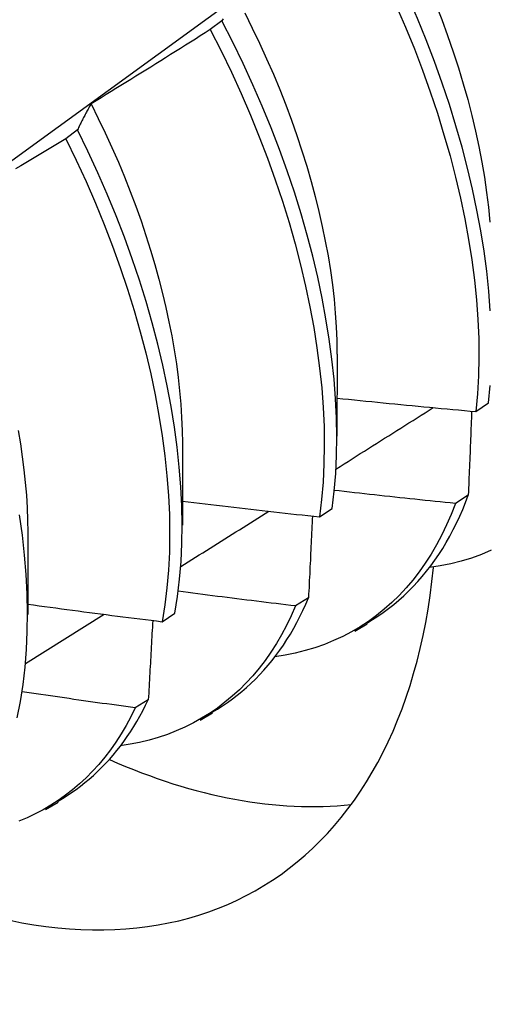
# Model space of a CAD drawing. Header units: inches. Extents: x 14 to 193, y 15 to 125.
# Tile 63 of 90: x 172.747 to 172.853, y 70.548 to 70.769. Entities that reach past the tile are written whole.
import ezdxf

# ---------------------------------------------------------------- set-up
doc = ezdxf.new("R2010")
doc.units = ezdxf.units.IN
doc.header["$LTSCALE"] = 12.41934
doc.header["$MEASUREMENT"] = 0
doc.layers.add('Visible Edges(ANSI)', color=7, linetype='Continuous', lineweight=25)

msp = doc.modelspace()

# ---------------------------------------------------------------- linework, layer by layer
at = {"layer": 'Visible Edges(ANSI)'}
for p, q in [((172.79232, 70.76912), (172.7897, 70.76713)), ((172.75984, 70.74452), (172.75721, 70.74254)), ((172.81827, 70.69403), (172.81825, 70.67555)), ((172.84954, 70.68109), (172.85239, 70.68301)), ((172.78348, 70.67394), (172.78345, 70.65546)), ((172.84779, 70.66224), (172.84489, 70.66037)), ((172.81428, 70.65736), (172.81714, 70.65927)), ((172.74868, 70.65385), (172.74865, 70.63537)), ((172.81183, 70.63914), (172.80892, 70.63728)), ((172.74814, 70.62434), (172.76587, 70.63539)), ((172.7789, 70.63373), (172.78177, 70.63564)), ((172.82224, 70.63163), (172.82505, 70.63326)), ((172.77577, 70.61616), (172.77285, 70.61431)), ((172.78744, 70.61154), (172.79025, 70.61317)), ((172.75264, 70.59145), (172.75545, 70.59308))]:
    msp.add_line(p, q, dxfattribs=at)
at = {"layer": 'Visible Edges(ANSI)', "flags": 128}
for points in [[(172.60835, 70.63868), (172.61973, 70.64687), (172.6311, 70.65507), (172.64246, 70.66327), (172.65381, 70.67147), (172.66515, 70.67967), (172.67648, 70.68787), (172.6878, 70.69606), (172.69911, 70.70426), (172.71041, 70.71245), (172.7217, 70.72064), (172.73298, 70.72883), (172.74424, 70.73702), (172.7555, 70.74521), (172.76675, 70.7534), (172.77799, 70.76158), (172.78922, 70.76976), (172.80045, 70.77794), (172.81166, 70.78611), (172.82286, 70.79428), (172.83405, 70.80245), (172.84524, 70.81062), (172.85641, 70.81878)], [(172.8284, 70.79825), (172.83034, 70.79469), (172.83221, 70.79111), (172.83401, 70.78751), (172.83573, 70.7839), (172.83737, 70.78028), (172.83894, 70.77666), (172.84043, 70.77303), (172.84184, 70.7694), (172.84316, 70.76577), (172.84441, 70.76215), (172.84558, 70.75854), (172.84667, 70.75495), (172.84767, 70.75137), (172.84859, 70.74781), (172.84943, 70.74428), (172.85018, 70.74077), (172.85085, 70.7373), (172.85143, 70.73386), (172.85192, 70.73046), (172.85233, 70.7271), (172.85265, 70.72378)], [(172.85276, 70.70379), (172.85242, 70.7082), (172.85195, 70.71267), (172.85135, 70.71721), (172.85062, 70.72181), (172.84976, 70.72646), (172.84876, 70.73115), (172.84765, 70.73589), (172.8464, 70.74065), (172.84503, 70.74545), (172.84354, 70.75027), (172.84192, 70.7551), (172.84018, 70.75995), (172.83832, 70.7648), (172.83634, 70.76965), (172.83425, 70.7745), (172.83203, 70.77933), (172.82971, 70.78414), (172.82726, 70.78893), (172.82471, 70.79368)], [(172.8316, 70.7725), (172.83369, 70.76766), (172.83566, 70.76281), (172.83751, 70.75796), (172.83924, 70.75311), (172.84084, 70.74828), (172.84233, 70.74346), (172.84369, 70.73867), (172.84492, 70.7339), (172.84603, 70.72917), (172.84701, 70.72448), (172.84787, 70.71984), (172.84859, 70.71524), (172.84918, 70.71071), (172.84964, 70.70624), (172.84996, 70.70184), (172.85015, 70.69751), (172.85021, 70.69327), (172.85013, 70.68911), (172.8499, 70.68505), (172.84954, 70.68109)], [(172.79259, 70.76958), (172.79245, 70.76935), (172.79232, 70.76912)], [(172.79747, 70.77092), (172.79919, 70.76749), (172.80083, 70.76404), (172.80241, 70.76058), (172.80392, 70.75712), (172.80535, 70.75365), (172.80671, 70.75018), (172.808, 70.74672), (172.80922, 70.74326), (172.81036, 70.73981), (172.81143, 70.73637), (172.81242, 70.73294), (172.81334, 70.72953), (172.81418, 70.72615), (172.81494, 70.72278), (172.81562, 70.71944), (172.81623, 70.71614), (172.81676, 70.71286), (172.81721, 70.70962), (172.81758, 70.70641), (172.81787, 70.70325), (172.81808, 70.70013), (172.81821, 70.69706), (172.81825, 70.69404)], [(172.7897, 70.76713), (172.78859, 70.76642), (172.78748, 70.76572), (172.78637, 70.76501), (172.78525, 70.76431), (172.78414, 70.7636), (172.78303, 70.7629), (172.78191, 70.7622), (172.7808, 70.7615), (172.77968, 70.7608), (172.77857, 70.7601), (172.77745, 70.7594), (172.77633, 70.7587), (172.77522, 70.75801), (172.7741, 70.75731), (172.77298, 70.75662), (172.77186, 70.75592), (172.77074, 70.75523), (172.76962, 70.75454), (172.7685, 70.75385), (172.76738, 70.75316), (172.76625, 70.75248), (172.76513, 70.75179), (172.76401, 70.7511), (172.76288, 70.75042)], [(172.7897, 70.76713), (172.79214, 70.76234), (172.79448, 70.75753), (172.79669, 70.7527), (172.79878, 70.74785), (172.80076, 70.743), (172.80262, 70.73815), (172.80435, 70.73331), (172.80596, 70.72848), (172.80745, 70.72366), (172.80882, 70.71886), (172.81006, 70.7141), (172.81117, 70.70936), (172.81215, 70.70467), (172.81301, 70.70003), (172.81374, 70.69543), (172.81433, 70.69089), (172.8148, 70.68642), (172.81513, 70.68201), (172.81533, 70.67768), (172.81539, 70.67344), (172.81532, 70.66927), (172.81511, 70.6652), (172.81477, 70.66123), (172.81428, 70.65736)], [(172.81714, 70.65927), (172.81761, 70.66315), (172.81795, 70.66713), (172.81815, 70.67121), (172.81821, 70.67538), (172.81813, 70.67963), (172.81792, 70.68397), (172.81758, 70.68838), (172.81711, 70.69286), (172.8165, 70.6974), (172.81576, 70.702), (172.8149, 70.70665), (172.8139, 70.71135), (172.81278, 70.71608), (172.81153, 70.72085), (172.81015, 70.72565), (172.80866, 70.73047), (172.80703, 70.7353), (172.80529, 70.74015), (172.80343, 70.745), (172.80144, 70.74985), (172.79934, 70.75469), (172.79711, 70.75952), (172.79477, 70.76433), (172.79232, 70.76912)], [(172.76288, 70.75042), (172.76275, 70.75019), (172.76262, 70.74995), (172.76248, 70.74972), (172.76235, 70.74948), (172.76222, 70.74924), (172.76209, 70.749), (172.76196, 70.74876), (172.76183, 70.74852), (172.7617, 70.74828), (172.76158, 70.74804), (172.76145, 70.74779), (172.76132, 70.74755), (172.76119, 70.7473), (172.76107, 70.74706), (172.76094, 70.74681), (172.76082, 70.74656), (172.76069, 70.74631), (172.76057, 70.74606), (172.76045, 70.7458), (172.76032, 70.74555), (172.7602, 70.74529), (172.76008, 70.74504), (172.75996, 70.74478), (172.75984, 70.74452)], [(172.76288, 70.75042), (172.76452, 70.74714), (172.76609, 70.74385), (172.76759, 70.74056), (172.76903, 70.73725), (172.77041, 70.73395), (172.77171, 70.73064), (172.77296, 70.72734), (172.77413, 70.72404), (172.77524, 70.72075), (172.77627, 70.71747), (172.77725, 70.7142), (172.77815, 70.71094), (172.77898, 70.7077), (172.77974, 70.70449), (172.78043, 70.70129), (172.78106, 70.69812), (172.78161, 70.69498), (172.78209, 70.69186), (172.7825, 70.68878), (172.78283, 70.68574), (172.78309, 70.68273), (172.78328, 70.67976), (172.7834, 70.67684), (172.78344, 70.67396)], [(172.78177, 70.63564), (172.78237, 70.63941), (172.78283, 70.6433), (172.78315, 70.64729), (172.78334, 70.65137), (172.78339, 70.65555), (172.78331, 70.65981), (172.78309, 70.66415), (172.78274, 70.66856), (172.78226, 70.67304), (172.78165, 70.67759), (172.78091, 70.68219), (172.78004, 70.68684), (172.77904, 70.69154), (172.77791, 70.69627), (172.77666, 70.70104), (172.77528, 70.70584), (172.77378, 70.71066), (172.77215, 70.7155), (172.7704, 70.72034), (172.76853, 70.72519), (172.76653, 70.73004), (172.76442, 70.73488), (172.76219, 70.73971), (172.75984, 70.74452)], [(172.75721, 70.74254), (172.75608, 70.74185), (172.75495, 70.74117), (172.75383, 70.7405), (172.7527, 70.73982), (172.75157, 70.73914), (172.75044, 70.73846), (172.74931, 70.73779), (172.74818, 70.73712), (172.74705, 70.73644), (172.74591, 70.73577)], [(172.75721, 70.74254), (172.75955, 70.73772), (172.76177, 70.73289), (172.76388, 70.72805), (172.76586, 70.7232), (172.76773, 70.71835), (172.76947, 70.7135), (172.77109, 70.70867), (172.77258, 70.70385), (172.77395, 70.69906), (172.77519, 70.69429), (172.77631, 70.68956), (172.7773, 70.68486), (172.77816, 70.68022), (172.77889, 70.67562), (172.77949, 70.67108), (172.77996, 70.6666), (172.7803, 70.66219), (172.78051, 70.65786), (172.78058, 70.6536), (172.78052, 70.64943), (172.78032, 70.64536), (172.77998, 70.64138), (172.77951, 70.6375), (172.7789, 70.63373)], [(172.85239, 70.68301), (172.85274, 70.68698)], [(172.81826, 70.68411), (172.81956, 70.68398), (172.82086, 70.68384), (172.82217, 70.68371), (172.82347, 70.68357), (172.82477, 70.68344), (172.82607, 70.68331), (172.82738, 70.68318), (172.82868, 70.68305), (172.82998, 70.68292), (172.83129, 70.68279), (172.83259, 70.68267), (172.83389, 70.68254), (172.8352, 70.68241), (172.8365, 70.68229), (172.8378, 70.68217), (172.83911, 70.68204), (172.84041, 70.68192), (172.84172, 70.6818), (172.84302, 70.68168), (172.84432, 70.68156), (172.84563, 70.68144), (172.84693, 70.68132), (172.84824, 70.6812), (172.84954, 70.68109)], [(172.81801, 70.66813), (172.81893, 70.6687), (172.81984, 70.66928), (172.82075, 70.66986), (172.82167, 70.67043), (172.82258, 70.67101), (172.82349, 70.67159), (172.82441, 70.67216), (172.82532, 70.67274), (172.82623, 70.67332), (172.82715, 70.67389), (172.82806, 70.67447), (172.82897, 70.67505), (172.82989, 70.67562), (172.8308, 70.6762), (172.83171, 70.67678), (172.83262, 70.67736), (172.83354, 70.67793), (172.83445, 70.67851), (172.83536, 70.67909), (172.83627, 70.67967), (172.83719, 70.68024), (172.8381, 70.68082), (172.83901, 70.6814), (172.83992, 70.68198)], [(172.84856, 70.68117), (172.84853, 70.68039), (172.8485, 70.67961), (172.84847, 70.67882), (172.84844, 70.67804), (172.84841, 70.67725), (172.84838, 70.67647), (172.84834, 70.67568), (172.84831, 70.67489), (172.84828, 70.67411), (172.84825, 70.67332), (172.84822, 70.67253), (172.84819, 70.67174), (172.84815, 70.67095), (172.84812, 70.67016), (172.84809, 70.66937), (172.84806, 70.66858), (172.84802, 70.66779), (172.84799, 70.667), (172.84796, 70.66621), (172.84792, 70.66541), (172.84789, 70.66462), (172.84786, 70.66383), (172.84782, 70.66303), (172.84779, 70.66224)], [(172.74648, 70.6768), (172.74698, 70.67382), (172.74741, 70.67087), (172.74778, 70.66795), (172.74808, 70.66506), (172.74832, 70.66221), (172.74849, 70.65939), (172.74859, 70.65661), (172.74863, 70.65387)], [(172.84489, 70.66037), (172.84375, 70.66048), (172.84261, 70.6606), (172.84148, 70.66072), (172.84034, 70.66083), (172.8392, 70.66095), (172.83807, 70.66107), (172.83693, 70.66119), (172.83579, 70.6613), (172.83466, 70.66142), (172.83352, 70.66155), (172.83239, 70.66167), (172.83125, 70.66179), (172.83012, 70.66191), (172.82898, 70.66203), (172.82784, 70.66216), (172.82671, 70.66228), (172.82557, 70.66241), (172.82444, 70.66253), (172.8233, 70.66266), (172.82217, 70.66279), (172.82103, 70.66292), (172.8199, 70.66305), (172.81877, 70.66318), (172.81763, 70.66331)], [(172.78346, 70.66087), (172.78474, 70.66072), (172.78602, 70.66056), (172.78731, 70.66041), (172.78859, 70.66026), (172.78987, 70.6601), (172.79116, 70.65995), (172.79244, 70.6598), (172.79372, 70.65965), (172.79501, 70.6595), (172.79629, 70.65935), (172.79757, 70.65921), (172.79886, 70.65906), (172.80014, 70.65891), (172.80143, 70.65877), (172.80271, 70.65863), (172.804, 70.65848), (172.80528, 70.65834), (172.80657, 70.6582), (172.80785, 70.65806), (172.80914, 70.65792), (172.81042, 70.65778), (172.81171, 70.65764), (172.813, 70.6575), (172.81428, 70.65736)], [(172.82495, 70.63343), (172.82621, 70.63419), (172.82745, 70.63498), (172.82866, 70.63582), (172.82985, 70.6367), (172.83102, 70.63761), (172.83216, 70.63857), (172.83327, 70.63956), (172.83435, 70.6406), (172.83541, 70.64167), (172.83644, 70.64278), (172.83745, 70.64393), (172.83842, 70.64512), (172.83937, 70.64634), (172.84029, 70.6476), (172.84118, 70.6489), (172.84204, 70.65024), (172.84286, 70.65161), (172.84366, 70.65303), (172.84443, 70.65447), (172.84517, 70.65595), (172.84587, 70.65747), (172.84654, 70.65903), (172.84718, 70.66062), (172.84779, 70.66224)], [(172.78309, 70.64616), (172.78391, 70.64668), (172.78474, 70.6472), (172.78557, 70.64772), (172.78639, 70.64824), (172.78722, 70.64876), (172.78805, 70.64927), (172.78887, 70.64979), (172.7897, 70.65031), (172.79053, 70.65083), (172.79135, 70.65135), (172.79218, 70.65187), (172.79301, 70.65239), (172.79383, 70.6529), (172.79466, 70.65342), (172.79548, 70.65394), (172.79631, 70.65446), (172.79714, 70.65498), (172.79796, 70.6555), (172.79879, 70.65602), (172.79961, 70.65654), (172.80044, 70.65706), (172.80127, 70.65758), (172.80209, 70.6581), (172.80292, 70.65861)], [(172.84489, 70.66037), (172.84394, 70.65792), (172.84293, 70.65555), (172.84183, 70.65327), (172.84067, 70.65106), (172.83943, 70.64894), (172.83812, 70.64691), (172.83674, 70.64496), (172.8353, 70.6431), (172.83379, 70.64133), (172.83222, 70.63965), (172.83058, 70.63805), (172.82888, 70.63655), (172.82712, 70.63513), (172.82531, 70.63381), (172.82344, 70.63258), (172.82151, 70.63145), (172.81953, 70.63041), (172.81749, 70.62946), (172.81541, 70.62861), (172.81327, 70.62786), (172.81109, 70.62721), (172.80886, 70.62665), (172.80658, 70.62619), (172.80426, 70.62584)], [(172.74628, 70.61209), (172.747, 70.61577), (172.74759, 70.61955), (172.74804, 70.62345), (172.74835, 70.62744), (172.74853, 70.63153), (172.74857, 70.63571), (172.74848, 70.63998), (172.74826, 70.64433), (172.74791, 70.64874), (172.74742, 70.65323), (172.74681, 70.65778)], [(172.81271, 70.65753), (172.81268, 70.65677), (172.81264, 70.65601), (172.81261, 70.65524), (172.81257, 70.65448), (172.81254, 70.65372), (172.8125, 70.65295), (172.81247, 70.65219), (172.81243, 70.65143), (172.81239, 70.65066), (172.81236, 70.6499), (172.81232, 70.64913), (172.81229, 70.64836), (172.81225, 70.6476), (172.81221, 70.64683), (172.81217, 70.64606), (172.81214, 70.6453), (172.8121, 70.64453), (172.81206, 70.64376), (172.81202, 70.64299), (172.81199, 70.64222), (172.81195, 70.64145), (172.81191, 70.64068), (172.81187, 70.63991), (172.81183, 70.63914)], [(172.85292, 70.64982), (172.85075, 70.6489), (172.84852, 70.64808), (172.84623, 70.64737), (172.8439, 70.64677), (172.84151, 70.64628), (172.83907, 70.64591)], [(172.80892, 70.63728), (172.80782, 70.63741), (172.80672, 70.63754), (172.80562, 70.63767), (172.80452, 70.63781), (172.80342, 70.63794), (172.80232, 70.63807), (172.80122, 70.63821), (172.80012, 70.63834), (172.79902, 70.63848), (172.79792, 70.63861), (172.79682, 70.63875), (172.79572, 70.63889), (172.79462, 70.63903), (172.79352, 70.63916), (172.79242, 70.6393), (172.79132, 70.63944), (172.79022, 70.63958), (172.78912, 70.63973), (172.78802, 70.63987), (172.78692, 70.64001), (172.78582, 70.64015), (172.78472, 70.6403), (172.78363, 70.64044), (172.78253, 70.64058)], [(172.79016, 70.61334), (172.79132, 70.61403), (172.79247, 70.61476), (172.79359, 70.61552), (172.7947, 70.61632), (172.79578, 70.61715), (172.79684, 70.61801), (172.79788, 70.61891), (172.79889, 70.61984), (172.79989, 70.62081), (172.80086, 70.6218), (172.8018, 70.62283), (172.80273, 70.6239), (172.80363, 70.62499), (172.8045, 70.62612), (172.80535, 70.62728), (172.80618, 70.62847), (172.80698, 70.6297), (172.80775, 70.63095), (172.8085, 70.63224), (172.80922, 70.63356), (172.80991, 70.63491), (172.81058, 70.63629), (172.81122, 70.6377), (172.81183, 70.63914)], [(172.74866, 70.63769), (172.74991, 70.63752), (172.75117, 70.63734), (172.75243, 70.63717), (172.75369, 70.637), (172.75495, 70.63683), (172.75621, 70.63666), (172.75747, 70.63649), (172.75873, 70.63632), (172.75999, 70.63615), (172.76125, 70.63599), (172.76251, 70.63582), (172.76377, 70.63566), (172.76503, 70.63549), (172.76629, 70.63533), (172.76755, 70.63516), (172.76881, 70.635), (172.77007, 70.63484), (172.77133, 70.63468), (172.77259, 70.63452), (172.77386, 70.63436), (172.77512, 70.6342), (172.77638, 70.63404), (172.77764, 70.63389), (172.7789, 70.63373)], [(172.80892, 70.63728), (172.80795, 70.63504), (172.8069, 70.63288), (172.80579, 70.6308), (172.80461, 70.62879), (172.80337, 70.62686), (172.80207, 70.62501), (172.80071, 70.62323), (172.79929, 70.62154), (172.7978, 70.61992), (172.79627, 70.61839), (172.79467, 70.61694), (172.79302, 70.61557), (172.79132, 70.61428), (172.78957, 70.61308), (172.78776, 70.61196), (172.78591, 70.61092), (172.78401, 70.60997), (172.78206, 70.60911), (172.78006, 70.60833), (172.77802, 70.60764), (172.77594, 70.60704), (172.77382, 70.60653), (172.77166, 70.6061), (172.76946, 70.60577)], [(172.77676, 70.634), (172.77672, 70.63326), (172.77668, 70.63252), (172.77664, 70.63178), (172.7766, 70.63104), (172.77656, 70.6303), (172.77652, 70.62956), (172.77648, 70.62882), (172.77644, 70.62807), (172.7764, 70.62733), (172.77636, 70.62659), (172.77632, 70.62585), (172.77627, 70.6251), (172.77623, 70.62436), (172.77619, 70.62362), (172.77615, 70.62287), (172.77611, 70.62213), (172.77607, 70.62138), (172.77603, 70.62064), (172.77598, 70.61989), (172.77594, 70.61915), (172.7759, 70.6184), (172.77586, 70.61766), (172.77581, 70.61691), (172.77577, 70.61616)], [(172.77285, 70.61431), (172.77179, 70.61445), (172.77072, 70.6146), (172.76966, 70.61475), (172.7686, 70.61489), (172.76754, 70.61504), (172.76647, 70.61519), (172.76541, 70.61533), (172.76435, 70.61548), (172.76329, 70.61563), (172.76222, 70.61578), (172.76116, 70.61593), (172.7601, 70.61608), (172.75904, 70.61623), (172.75798, 70.61639), (172.75692, 70.61654), (172.75585, 70.61669), (172.75479, 70.61685), (172.75373, 70.617), (172.75267, 70.61715), (172.75161, 70.61731), (172.75055, 70.61747), (172.74949, 70.61762), (172.74843, 70.61778), (172.74737, 70.61794)], [(172.75536, 70.59324), (172.75643, 70.59388), (172.75749, 70.59454), (172.75852, 70.59523), (172.75954, 70.59594), (172.76054, 70.59669), (172.76152, 70.59747), (172.76248, 70.59827), (172.76342, 70.5991), (172.76435, 70.59996), (172.76526, 70.60085), (172.76614, 70.60177), (172.76701, 70.60271), (172.76785, 70.60368), (172.76868, 70.60468), (172.76949, 70.60571), (172.77027, 70.60676), (172.77104, 70.60784), (172.77178, 70.60895), (172.7725, 70.61009), (172.7732, 70.61125), (172.77388, 70.61244), (172.77453, 70.61365), (172.77516, 70.61489), (172.77577, 70.61616)], [(172.77285, 70.61431), (172.77185, 70.61228), (172.77079, 70.61032), (172.76967, 70.60843), (172.76849, 70.60661), (172.76725, 70.60485), (172.76597, 70.60318), (172.76462, 70.60157), (172.76323, 70.60003), (172.76178, 70.59857), (172.76028, 70.59718), (172.75873, 70.59586), (172.75714, 70.59462), (172.7555, 70.59346), (172.75381, 70.59237), (172.75208, 70.59135), (172.7503, 70.59041), (172.74848, 70.58955), (172.74662, 70.58876)]]:
    msp.add_lwpolyline(points, dxfattribs=at)
at = {"layer": 'Visible Edges(ANSI)'}
for centre, start_param, end_param in [((172.7029, 70.7423), 5.635352, 6.960298), ((172.75098, 70.77006), 5.614687, 6.034035)]:
    msp.add_ellipse(centre, major_axis=(0.0975, -0.16887), ratio=0.57735, start_param=start_param, end_param=end_param, dxfattribs=at)

doc.saveas('drawing.dxf')
